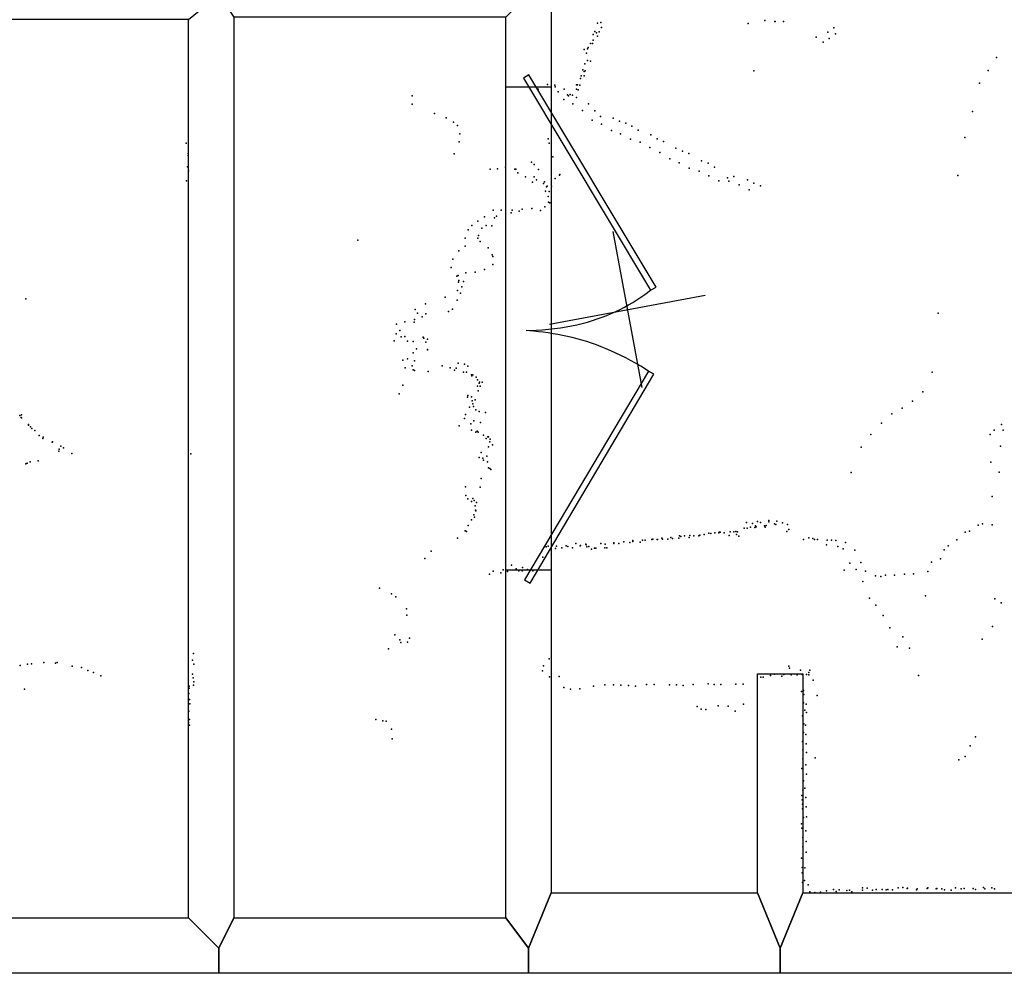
# Model space of a CAD drawing. Header units: millimetres. Extents: x -37888 to 39336, y -2864 to 67775.
# Tile 4 of 31: x -3632 to -1149, y -2864 to -458. Entities that reach past the tile are written whole.
import ezdxf

# ---------------------------------------------------------------- set-up
doc = ezdxf.new("R2010")
doc.units = ezdxf.units.MM
for name, color, linetype in [('DOORS', 7, 'Continuous'), ('P', 9, 'Continuous'), ('PANOS', 10, 'Continuous'), ('ROOMS', 1, 'Continuous'), ('WALLS', 3, 'Continuous')]:
    doc.layers.add(name, color=color, linetype=linetype)

# ---------------------------------------------------------------- blocks, each defined once
blk = doc.blocks.new('2-Double_40')
for points in [[(-803.047, 5.11842), (-144.478, 395.382), (-134.282, 378.176), (-792.851, -12.0874), (-803.047, 5.11842)], [(-134.282, 378.176), (-119.32, 354.081), (-109.98, 338.172), (-101.133, 322.376), (-92.7658, 306.684), (-84.8675, 291.087), (-77.4254, 275.576), (-70.4273, 260.141), (-63.861, 244.774), (-57.7142, 229.467), (-51.9747, 214.209), (-46.6303, 198.992), (-41.6688, 183.807), (-37.078, 168.646), (-32.8455, 153.498), (-28.9593, 138.355), (-25.407, 123.208), (-22.1765, 108.049), (-19.2555, 92.867), (-16.6317, 77.6544), (-14.2931, 62.402), (-12.2272, 47.1006), (-10.422, 31.7413), (-8.86523, 16.3152), (-6.96899, -6.96899)], [(-6.96899, -6.96899), (-5.64674, 24.0467), (-4.27553, 44.0225), (-2.51777, 63.4584), (-0.37793, 82.3727), (2.13953, 100.783), (5.03013, 118.709), (8.2894, 136.167), (11.9129, 153.176), (15.8961, 169.754), (20.2346, 185.919), (24.9238, 201.69), (29.9595, 217.085), (35.3369, 232.121), (41.0518, 246.818), (47.0996, 261.192), (53.4758, 275.263), (60.176, 289.048), (67.1957, 302.566), (74.5305, 315.834), (82.1759, 328.872), (90.1273, 341.697), (98.3804, 354.327), (106.931, 366.78), (120.303, 385.169)], [(130.58, 402.327), (799.603, 1.60988), (789.326, -15.5479), (120.303, 385.169), (130.58, 402.327)]]:
    blk.add_lwpolyline(points)

msp = doc.modelspace()

# ---------------------------------------------------------------- linework, layer by layer
at = {"layer": 'DOORS'}
msp.add_lwpolyline([(-2292.35, -627.08), (-2292.35, -1846.28), (-2406.65, -1846.28), (-2406.65, -627.08), (-2292.35, -627.08)], dxfattribs=at)
at = {"layer": 'P'}
for p in [(-2175, -466), (-2167, -465), (-1795, -467), (-1753, -460), (-1728, -462), (-1727, -462), (-1706, -462), (-2186, -495), (-2182, -487), (-2178, -491), (-2171, -488), (-2165, -477), (-1594, -489), (-1579, -478), (-1575, -493), (-2193, -518), (-2188, -518), (-2186, -509), (-2175, -499), (-1624, -502), (-1606, -514), (-1591, -505), (-2209, -533), (-2203, -542), (-2200, -531), (-2199, -528), (-2207, -569), (-2200, -561), (-2193, -562), (-1169, -553), (-2212, -584), (-2209, -588), (-2206, -587), (-1781, -587), (-1190, -586), (-2218, -606), (-2216, -599), (-2209, -599), (-1212, -618), (-2325, -633), (-2301, -621), (-2283, -623), (-2282, -627), (-2274, -640), (-2259, -633), (-2228, -622), (-2228, -633), (-2226, -622), (-2224, -635), (-2220, -623), (-2643, -650), (-2260, -659), (-2251, -647), (-2248, -650), (-2244, -646), (-2238, -648), (-2237, -670), (-2228, -654), (-2198, -670), (-2643, -671), (-2586, -694), (-2213, -687), (-2182, -688), (-1229, -689), (-2557, -705), (-2538, -716), (-2189, -711), (-2168, -702), (-2136, -706), (-2120, -714), (-2104, -719), (-2528, -725), (-2165, -721), (-2140, -737), (-2089, -726), (-2073, -736), (-3213, -769), (-2524, -766), (-2522, -746), (-2300, -758), (-2297, -769), (-2117, -746), (-2092, -759), (-2068, -767), (-2041, -748), (-2025, -758), (-2009, -765), (-1249, -755), (-2043, -780), (-2018, -793), (-1978, -782), (-1961, -789), (-3208, -795), (-3208, -800), (-2537, -796), (-2342, -817), (-2288, -804), (-1993, -809), (-1969, -819), (-1945, -795), (-1913, -814), (-3209, -829), (-3207, -839), (-2446, -835), (-2427, -834), (-2407, -830), (-2384, -835), (-2381, -835), (-2376, -844), (-2335, -823), (-2324, -836), (-1944, -832), (-1919, -840), (-1896, -820), (-1880, -830), (-3212, -864), (-2357, -854), (-2339, -868), (-2335, -854), (-2329, -862), (-2309, -867), (-2282, -858), (-2271, -850), (-2270, -848), (-1894, -852), (-1869, -864), (-1847, -857), (-1844, -865), (-1831, -853), (-1797, -862), (-1266, -851), (-2311, -871), (-2306, -890), (-2304, -879), (-2302, -878), (-2297, -891), (-2291, -878), (-1818, -874), (-1793, -887), (-1781, -870), (-1764, -877), (-2300, -904), (-2299, -918), (-2438, -938), (-2418, -938), (-2390, -938), (-2373, -941), (-2365, -936), (-2341, -934), (-2319, -939), (-2308, -930), (-2295, -920), (-2477, -966), (-2460, -955), (-2435, -958), (-2430, -953), (-2393, -945), (-2501, -988), (-2492, -977), (-2467, -984), (-2456, -977), (-2442, -978), (-2780, -1014), (-2509, -1009), (-2477, -1009), (-2475, -1002), (-2471, -1017), (-2525, -1041), (-2509, -1029), (-2451, -1033), (-2540, -1062), (-2441, -1051), (-2439, -1055), (-2544, -1083), (-2460, -1088), (-2439, -1075), (-2530, -1105), (-2527, -1103), (-2525, -1116), (-2507, -1096), (-2484, -1095), (-2528, -1141), (-2526, -1120), (-2517, -1132), (-2513, -1118), (-3617, -1162), (-2559, -1158), (-2529, -1165), (-2521, -1148), (-2635, -1189), (-2609, -1175), (-2541, -1188), (-2637, -1214), (-2629, -1198), (-2617, -1207), (-2608, -1200), (-2551, -1194), (-1316, -1198), (-2682, -1226), (-2661, -1220), (-2638, -1221), (-2683, -1250), (-2674, -1242), (-2670, -1258), (-2661, -1257), (-2615, -1259), (-2613, -1261), (-2604, -1264), (-2688, -1268), (-2654, -1269), (-2640, -1270), (-2632, -1288), (-2608, -1271), (-2604, -1290), (-2604, -1291), (-2654, -1313), (-2640, -1298), (-2666, -1317), (-2660, -1336), (-2643, -1331), (-2637, -1318), (-2567, -1331), (-2547, -1336), (-2532, -1337), (-2527, -1324), (-2511, -1327), (-2502, -1332), (-2640, -1341), (-2637, -1343), (-2602, -1345), (-2536, -1342), (-2513, -1347), (-2506, -1347), (-2493, -1354), (-2492, -1356), (-2490, -1354), (-2481, -1360), (-1331, -1347), (-2666, -1380), (-2478, -1366), (-2478, -1382), (-2474, -1375), (-2473, -1372), (-2471, -1382), (-2466, -1372), (-2675, -1402), (-2503, -1410), (-2502, -1406), (-2493, -1409), (-2476, -1394), (-1355, -1397), (-2498, -1435), (-2491, -1419), (-2490, -1427), (-2488, -1434), (-2484, -1417), (-1407, -1438), (-1381, -1420), (-3632, -1456), (-3629, -1461), (-3628, -1455), (-3628, -1462), (-2511, -1464), (-2508, -1454), (-2482, -1442), (-2474, -1446), (-2458, -1449), (-1433, -1452), (-3610, -1479), (-3610, -1481), (-3605, -1485), (-3602, -1489), (-2524, -1482), (-2495, -1477), (-2487, -1470), (-2470, -1474), (-1459, -1476), (-1156, -1479), (-3594, -1494), (-3583, -1507), (-3574, -1514), (-3573, -1511), (-2493, -1493), (-2482, -1498), (-2479, -1496), (-2476, -1498), (-2463, -1506), (-2456, -1514), (-2452, -1510), (-2450, -1510), (-1486, -1504), (-1185, -1504), (-1175, -1493), (-1152, -1493), (-3551, -1524), (-3550, -1523), (-3529, -1534), (-3522, -1538), (-2450, -1535), (-2447, -1523), (-2446, -1516), (-2440, -1530), (-1510, -1536), (-1159, -1534), (-3534, -1546), (-3533, -1541), (-3501, -1552), (-3201, -1553), (-2474, -1562), (-2469, -1550), (-2464, -1564), (-2454, -1559), (-3617, -1578), (-3614, -1577), (-3606, -1573), (-3586, -1571), (-2463, -1569), (-2453, -1573), (-2450, -1588), (-1183, -1574), (-2447, -1590), (-2444, -1593), (-1535, -1600), (-1162, -1599), (-2508, -1636), (-2471, -1637), (-2469, -1615), (-2507, -1658), (-1180, -1661), (-2502, -1667), (-2493, -1673), (-2490, -1666), (-2486, -1671), (-2484, -1684), (-2480, -1676), (-2487, -1707), (-2485, -1713), (-2483, -1695), (-2482, -1697), (-2501, -1734), (-2493, -1720), (-1799, -1726), (-1789, -1738), (-1784, -1729), (-1777, -1735), (-1775, -1737), (-1772, -1724), (-1764, -1726), (-1754, -1735), (-1752, -1738), (-1750, -1734), (-1743, -1721), (-1743, -1725), (-1729, -1730), (-1725, -1731), (-1723, -1723), (-1709, -1727), (-1696, -1731), (-1215, -1733), (-1204, -1730), (-1180, -1732), (-2509, -1747), (-2506, -1749), (-1968, -1760), (-1965, -1762), (-1956, -1760), (-1942, -1759), (-1932, -1760), (-1920, -1760), (-1917, -1758), (-1906, -1757), (-1894, -1753), (-1894, -1753), (-1889, -1754), (-1879, -1752), (-1869, -1752), (-1868, -1751), (-1866, -1751), (-1856, -1752), (-1843, -1759), (-1841, -1750), (-1831, -1750), (-1826, -1749), (-1825, -1757), (-1822, -1750), (-1819, -1761), (-1805, -1741), (-1798, -1741), (-1778, -1739), (-1698, -1749), (-1693, -1744), (-1248, -1751), (-1237, -1748), (-2528, -1766), (-2300, -1786), (-2279, -1786), (-2254, -1785), (-2250, -1787), (-2230, -1779), (-2219, -1785), (-2218, -1784), (-2205, -1781), (-2204, -1783), (-2197, -1787), (-2167, -1779), (-2156, -1781), (-2134, -1778), (-2134, -1779), (-2121, -1779), (-2109, -1775), (-2094, -1777), (-2086, -1772), (-2086, -1774), (-2068, -1776), (-2062, -1771), (-2055, -1771), (-2038, -1769), (-2036, -1768), (-2025, -1769), (-2024, -1769), (-2013, -1766), (-2011, -1768), (-1998, -1768), (-1990, -1764), (-1986, -1767), (-1970, -1766), (-1944, -1764), (-1656, -1769), (-1642, -1765), (-1632, -1767), (-1628, -1769), (-1620, -1769), (-1598, -1783), (-1596, -1771), (-1585, -1771), (-1574, -1772), (-1569, -1787), (-1550, -1777), (-1291, -1785), (-1269, -1770), (-2595, -1799), (-2305, -1788), (-2281, -1792), (-2265, -1790), (-2238, -1790), (-2202, -1788), (-2190, -1794), (-2183, -1791), (-2179, -1791), (-2157, -1790), (-2152, -1790), (-1556, -1793), (-1526, -1796), (-1301, -1795), (-2611, -1817), (-2392, -1834), (-2313, -1814), (-1539, -1829), (-1511, -1827), (-1333, -1826), (-1310, -1818), (-2448, -1857), (-2438, -1849), (-2419, -1853), (-2413, -1846), (-2402, -1850), (-2380, -1843), (-2374, -1848), (-2365, -1848), (-2364, -1840), (-2352, -1845), (-2338, -1848), (-1553, -1847), (-1523, -1845), (-1499, -1849), (-1474, -1861), (-1449, -1859), (-1426, -1859), (-1401, -1857), (-1378, -1856), (-1342, -1850), (-1506, -1875), (-1461, -1863), (-2725, -1892), (-2695, -1906), (-1348, -1911), (-2684, -1914), (-1489, -1917), (-1473, -1935), (-1173, -1919), (-1157, -1929), (-2657, -1944), (-2656, -1960), (-1455, -1961), (-2686, -2010), (-1438, -1992), (-1179, -1989), (-2674, -2022), (-2671, -2029), (-2654, -2028), (-2649, -2018), (-1405, -2015), (-1205, -2021), (-3194, -2057), (-2702, -2045), (-1419, -2040), (-1388, -2043), (-3613, -2084), (-3603, -2083), (-3572, -2080), (-3542, -2081), (-3538, -2080), (-3197, -2074), (-3193, -2084), (-2297, -2070), (-3631, -2087), (-3500, -2089), (-3477, -2092), (-3461, -2100), (-3446, -2105), (-3197, -2109), (-2314, -2101), (-2311, -2088), (-1729, -2109), (-1705, -2110), (-1693, -2089), (-1691, -2094), (-1671, -2109), (-1663, -2099), (-1659, -2110), (-1648, -2110), (-1642, -2105), (-1640, -2099), (-3428, -2113), (-3195, -2118), (-3193, -2128), (-2296, -2116), (-2272, -2115), (-2052, -2135), (-2032, -2135), (-1934, -2135), (-1896, -2133), (-1881, -2135), (-1864, -2135), (-1826, -2134), (-1808, -2134), (-1763, -2117), (-1757, -2117), (-1739, -2112), (-1710, -2114), (-1687, -2111), (-1672, -2111), (-1642, -2111), (-1631, -2124), (-1366, -2112), (-3620, -2147), (-3206, -2158), (-3205, -2139), (-3205, -2144), (-3194, -2137), (-2260, -2143), (-2243, -2147), (-2220, -2146), (-2185, -2139), (-2157, -2136), (-2135, -2136), (-2116, -2137), (-2097, -2138), (-2079, -2139), (-1994, -2136), (-1976, -2136), (-1959, -2138), (-1661, -2153), (-1656, -2150), (-1655, -2160), (-3204, -2173), (-3203, -2184), (-1807, -2185), (-1656, -2181), (-1649, -2185), (-1621, -2163), (-3206, -2202), (-1924, -2191), (-1914, -2197), (-1902, -2198), (-1871, -2189), (-1846, -2190), (-1828, -2202), (-1652, -2200), (-1648, -2206), (-3207, -2231), (-3204, -2223), (-2734, -2223), (-2717, -2227), (-2708, -2228), (-1658, -2214), (-1655, -2234), (-3204, -2238), (-2695, -2248), (-1656, -2256), (-1651, -2238), (-2693, -2272), (-1658, -2279), (-1650, -2261), (-1222, -2267), (-1657, -2300), (-1649, -2285), (-1648, -2307), (-1235, -2290), (-1657, -2323), (-1626, -2320), (-1264, -2325), (-1248, -2317), (-1660, -2347), (-1650, -2338), (-1656, -2378), (-1648, -2361), (-1657, -2402), (-1652, -2397), (-1660, -2415), (-1659, -2426), (-1650, -2420), (-1658, -2437), (-1658, -2449), (-1649, -2444), (-1656, -2471), (-1648, -2469), (-1661, -2487), (-1660, -2498), (-1650, -2504), (-1657, -2521), (-1649, -2531), (-1657, -2545), (-1661, -2573), (-1649, -2558), (-1659, -2597), (-1652, -2598), (-1659, -2610), (-1653, -2630), (-1658, -2635), (-1644, -2641), (-1598, -2656), (-1580, -2652), (-1573, -2657), (-1566, -2653), (-1546, -2655), (-1540, -2654), (-1507, -2648), (-1507, -2654), (-1495, -2649), (-1482, -2654), (-1472, -2652), (-1457, -2652), (-1447, -2653), (-1443, -2652), (-1431, -2653), (-1417, -2648), (-1405, -2647), (-1394, -2650), (-1393, -2649), (-1371, -2653), (-1369, -2651), (-1344, -2650), (-1342, -2648), (-1321, -2651), (-1319, -2650), (-1307, -2651), (-1300, -2653), (-1283, -2654), (-1272, -2648), (-1258, -2651), (-1250, -2650), (-1228, -2650), (-1222, -2652), (-1202, -2647), (-1198, -2651), (-1181, -2648), (-1174, -2651), (-1640, -2658), (-1627, -2660), (-1613, -2659), (-1534, -2658)]:
    msp.add_point(p, dxfattribs=at)
at = {"layer": 'PANOS'}
for points in [[(-2136.63, -992.46), (-2063.3, -1385.68)], [(-2296.57, -1225.73), (-1903.35, -1152.4)]]:
    msp.add_lwpolyline(points, dxfattribs=at)
at = {"layer": 'ROOMS'}
for points in [[(-2292.35, -2660.65), (-1771.65, -2660.65), (-1771.65, -2108.2), (-1657.35, -2108.2), (-1657.35, -2660.65), (69.85, -2660.65), (69.85, -2578.1), (69.85, -2101.85), (184.15, -2101.85), (184.15, -2520.95), (685.8, -2520.95), (685.8, -2101.85), (952.5, -2101.85), (952.5, 2025.65), (-1263.65, 2025.65), (-1263.65, 2863.85), (-2165.35, 2863.85), (-2165.35, 2774.95), (-2292.35, 2774.95), (-2292.35, 2025.65), (-2292.35, 666.75), (-2292.35, -393.7), (-2292.35, -2660.65)], [(-5797.55, 152.4), (-5797.55, -2609.85), (-4140.2, -2609.85), (-4140.2, -2724.15), (-3206.75, -2724.15), (-3206.75, -457.2), (-4146.55, -457.2), (-4146.55, -1231.9), (-4260.85, -1231.9), (-4260.85, -457.2), (-5257.8, -457.2), (-5257.8, 152.4), (-5797.55, 152.4)], [(-3092.45, -2724.15), (-2406.65, -2724.15), (-2406.65, -450.85), (-3092.45, -450.85), (-3092.45, -2724.15)]]:
    msp.add_lwpolyline(points, close=True, dxfattribs=at)
at = {"layer": 'WALLS'}
for points in [[(-3092.45, -450.85), (-3092.45, -2724.15), (-3130.55, -2800.35), (-3206.75, -2724.15), (-3206.75, -457.2), (-3130.55, -393.7), (-3092.45, -450.85)], [(-2292.35, -393.7), (-2292.35, -2660.65), (-2349.5, -2800.35), (-2406.65, -2724.15), (-2406.65, -450.85), (-2349.5, -393.7), (-2292.35, -393.7)], [(-1771.65, -2660.65), (-1771.65, -2108.2), (-1714.5, -2108.2), (-1657.35, -2108.2), (-1657.35, -2660.65), (-1714.5, -2800.35), (-1771.65, -2660.65)], [(-2292.35, -2660.65), (-1771.65, -2660.65), (-1714.5, -2800.35), (-1714.5, -2863.85), (-2349.5, -2863.85), (-2349.5, -2800.35), (-2292.35, -2660.65)], [(-1657.35, -2660.65), (69.85, -2660.65), (127, -2800.35), (127, -2863.85), (-1714.5, -2863.85), (-1714.5, -2800.35), (-1657.35, -2660.65)], [(-4140.2, -2724.15), (-3206.75, -2724.15), (-3130.55, -2800.35), (-3130.55, -2863.85), (-4140.2, -2863.85), (-4140.2, -2800.35), (-4140.2, -2724.15)], [(-3092.45, -2724.15), (-2406.65, -2724.15), (-2349.5, -2800.35), (-2349.5, -2863.85), (-3130.55, -2863.85), (-3130.55, -2800.35), (-3092.45, -2724.15)]]:
    msp.add_lwpolyline(points, dxfattribs=at)

# ---------------------------------------------------------------- block references
at = {"layer": 'DOORS', "xscale": -0.8, "yscale": 0.8, "rotation": 270}
msp.add_blockref('2-Double_40', (-2349.5, -1236.7), dxfattribs=at)

doc.saveas('drawing.dxf')
